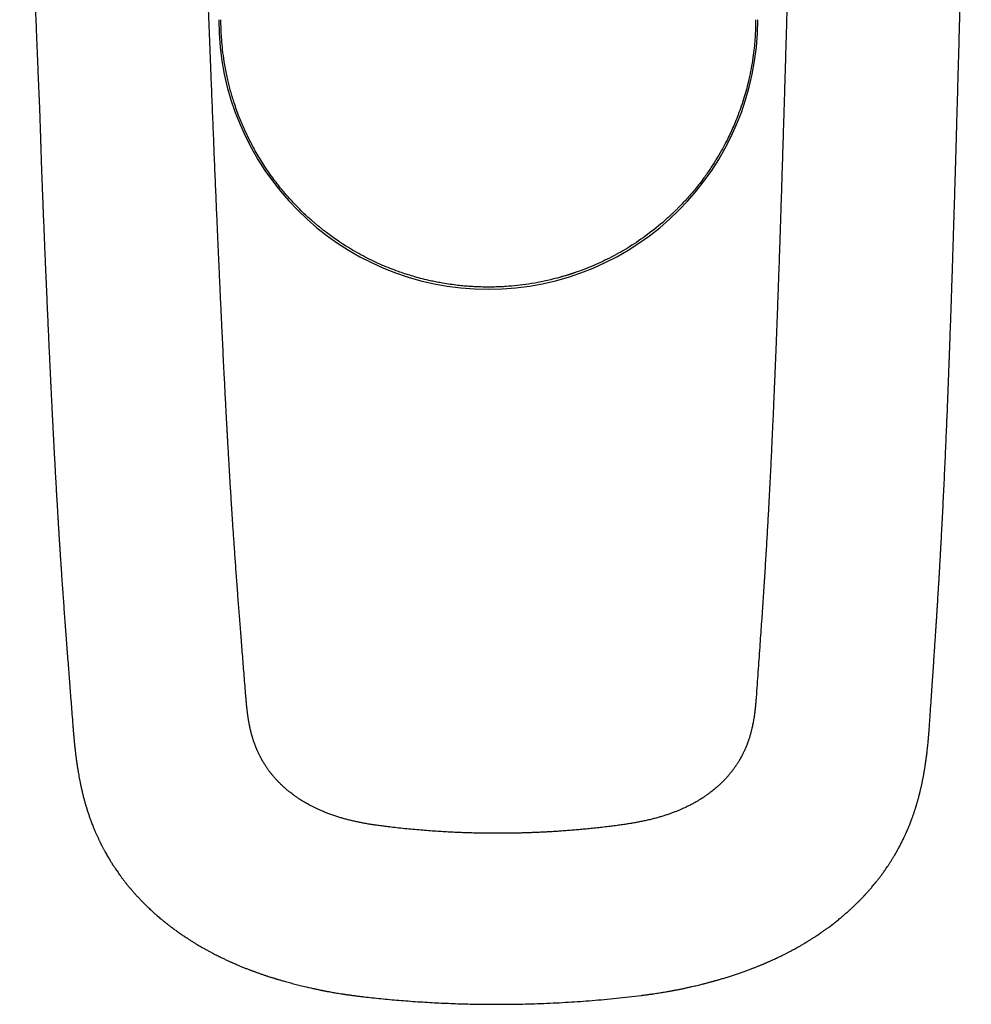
# Model space of a CAD drawing. Header units: millimetres. Extents: x 8 to 893, y 12 to 594.
# Tile 4 of 27: x 434 to 479, y 136 to 183. Entities that reach past the tile are written whole.
import ezdxf

# ---------------------------------------------------------------- set-up
doc = ezdxf.new("R2010")
doc.units = ezdxf.units.MM

msp = doc.modelspace()

# ---------------------------------------------------------------- linework, layer by layer
at = {"color": 7, "linetype": 'Continuous', "lineweight": 30}
for p, q in [((462.191, 144.906), (462.19, 144.906)), ((451.547, 144.853), (451.548, 144.853)), ((450.347, 136.822), (450.347, 136.822)), ((463.471, 136.887), (463.472, 136.887))]:
    msp.add_line(p, q, dxfattribs=at)
msp.add_arc((456.231, 183.043), 12.75, 180, 0, dxfattribs=at)
for points, knots in [([(444.749, 151.17), (444.736, 151.329), (444.71, 151.645), (444.673, 152.113), (444.636, 152.573), (444.6, 153.024), (444.565, 153.466), (444.531, 153.891), (444.499, 154.299), (444.468, 154.692), (444.438, 155.078), (444.409, 155.457), (444.379, 155.844), (444.349, 156.239), (444.32, 156.641), (444.291, 157.035), (444.263, 157.422), (444.236, 157.801), (444.211, 158.172), (444.186, 158.535), (444.162, 158.89), (444.139, 159.236), (444.117, 159.574), (444.096, 159.902), (444.076, 160.222), (444.056, 160.532), (444.038, 160.833), (444.02, 161.124), (444.003, 161.41), (443.986, 161.689), (443.97, 161.963), (443.955, 162.225), (443.94, 162.476), (443.927, 162.716), (443.914, 162.935), (443.903, 163.132), (443.893, 163.312), (443.884, 163.487), (443.874, 163.66), (443.865, 163.833), (443.851, 164.083), (443.834, 164.409), (443.811, 164.837), (443.787, 165.286), (443.763, 165.757), (443.737, 166.276), (443.708, 166.841), (443.678, 167.452), (443.649, 168.055), (443.624, 168.567), (443.604, 168.995), (443.587, 169.345), (443.57, 169.705), (443.553, 170.075), (443.536, 170.455), (443.518, 170.846), (443.499, 171.261), (443.479, 171.701), (443.459, 172.167), (443.438, 172.645), (443.416, 173.136), (443.394, 173.65), (443.371, 174.187), (443.347, 174.748), (443.323, 175.324), (443.298, 175.914), (443.273, 176.517), (443.248, 177.123), (443.224, 177.73), (443.199, 178.337), (443.174, 178.958), (443.148, 179.591), (443.124, 180.199), (443.101, 180.778), (443.079, 181.323), (443.058, 181.862), (443.037, 182.395), (443.016, 182.922), (442.995, 183.472), (442.972, 184.045), (442.949, 184.64), (442.926, 185.225), (442.903, 185.821), (442.88, 186.424), (442.856, 187.036), (442.833, 187.637), (442.81, 188.227), (442.788, 188.803), (442.767, 189.364), (442.746, 189.911), (442.726, 190.447), (442.706, 190.976), (442.687, 191.497), (442.668, 192.011), (442.649, 192.514), (442.631, 193.005), (442.613, 193.485), (442.596, 193.955), (442.561, 194.89), (442.51, 196.296), (442.442, 198.176), (442.373, 200.099), (442.325, 201.471), (442.296, 202.294), (442.288, 202.528), (442.279, 202.771), (442.271, 203.024), (442.261, 203.287), (442.252, 203.559), (442.242, 203.857), (442.23, 204.183), (442.218, 204.537), (442.206, 204.904), (442.193, 205.285), (442.179, 205.679), (442.165, 206.077), (442.152, 206.48), (442.138, 206.888), (442.124, 207.306), (442.109, 207.737), (442.094, 208.181), (442.079, 208.639), (442.063, 209.111), (442.047, 209.594), (442.03, 210.09), (442.014, 210.598), (441.996, 211.117), (441.979, 211.649), (441.961, 212.201), (441.942, 212.775), (441.923, 213.37), (441.903, 213.979), (441.883, 214.601), (441.863, 215.236), (441.842, 215.884), (441.821, 216.545), (441.8, 217.219), (441.778, 217.906), (441.756, 218.607), (441.734, 219.321), (441.712, 220.033), (441.691, 220.745), (441.669, 221.454), (441.647, 222.174), (441.625, 222.907), (441.61, 223.399), (441.603, 223.647)], [0, 0, 0, 0, 0.007319, 0.014505, 0.021557, 0.028477, 0.035263, 0.041914, 0.048059, 0.054083, 0.059987, 0.065768, 0.071429, 0.077603, 0.083628, 0.089503, 0.095229, 0.100808, 0.106239, 0.111523, 0.116659, 0.121647, 0.126487, 0.131179, 0.135724, 0.140121, 0.14437, 0.148473, 0.152427, 0.156413, 0.160236, 0.163898, 0.167398, 0.170737, 0.173913, 0.176496, 0.17896, 0.181367, 0.183765, 0.186155, 0.188537, 0.194118, 0.199654, 0.206183, 0.212647, 0.219045, 0.227511, 0.235859, 0.244089, 0.252201, 0.256831, 0.261594, 0.266496, 0.271537, 0.276719, 0.28204, 0.287501, 0.29367, 0.300007, 0.306514, 0.31319, 0.320036, 0.327481, 0.335117, 0.342944, 0.350962, 0.35917, 0.36757, 0.375665, 0.38393, 0.392365, 0.400969, 0.409744, 0.417184, 0.424611, 0.431949, 0.439197, 0.446355, 0.453423, 0.461638, 0.469727, 0.47769, 0.485528, 0.494001, 0.502324, 0.510495, 0.518514, 0.526383, 0.533965, 0.5414, 0.54869, 0.555834, 0.562973, 0.56996, 0.576795, 0.583478, 0.59001, 0.596389, 0.602616, 0.628174, 0.65373, 0.679287, 0.706608, 0.709682, 0.712857, 0.716164, 0.719602, 0.723171, 0.726871, 0.730703, 0.73534, 0.740155, 0.745149, 0.750321, 0.755672, 0.761202, 0.76658, 0.772116, 0.777811, 0.783665, 0.789678, 0.795927, 0.802339, 0.808914, 0.815652, 0.822553, 0.829616, 0.836842, 0.844231, 0.852147, 0.860241, 0.868514, 0.876965, 0.885596, 0.894405, 0.903392, 0.912559, 0.921904, 0.931428, 0.94113, 0.951011, 0.960491, 0.97013, 0.979928, 0.989885, 1, 1, 1, 1]), ([(471.354, 223.795), (471.348, 223.487), (471.336, 222.874), (471.317, 221.96), (471.299, 221.057), (471.28, 220.165), (471.262, 219.283), (471.244, 218.412), (471.225, 217.524), (471.205, 216.62), (471.185, 215.699), (471.165, 214.792), (471.145, 213.898), (471.125, 213.017), (471.106, 212.149), (471.086, 211.294), (471.067, 210.452), (471.048, 209.623), (471.029, 208.812), (471.01, 208.019), (470.991, 207.243), (470.973, 206.48), (470.955, 205.725), (470.937, 204.979), (470.918, 204.24), (470.901, 203.515), (470.883, 202.803), (470.866, 202.108), (470.848, 201.431), (470.832, 200.769), (470.815, 200.121), (470.799, 199.481), (470.783, 198.85), (470.766, 198.227), (470.751, 197.617), (470.735, 197.021), (470.72, 196.438), (470.705, 195.868), (470.69, 195.311), (470.675, 194.768), (470.661, 194.239), (470.647, 193.723), (470.634, 193.219), (470.621, 192.763), (470.61, 192.351), (470.6, 191.983), (470.59, 191.623), (470.58, 191.271), (470.565, 190.702), (470.543, 189.916), (470.515, 188.914), (470.486, 187.897), (470.457, 186.866), (470.427, 185.822), (470.397, 184.789), (470.367, 183.765), (470.339, 182.816), (470.313, 181.938), (470.289, 181.132), (470.266, 180.333), (470.242, 179.541), (470.22, 178.814), (470.2, 178.152), (470.181, 177.556), (470.163, 176.972), (470.145, 176.397), (470.128, 175.834), (470.11, 175.281), (470.093, 174.739), (470.076, 174.207), (470.059, 173.687), (470.044, 173.233), (470.031, 172.846), (470.021, 172.518), (470.009, 172.186), (469.998, 171.844), (469.986, 171.493), (469.973, 171.134), (469.96, 170.769), (469.947, 170.398), (469.933, 170.017), (469.919, 169.627), (469.904, 169.229), (469.889, 168.824), (469.873, 168.413), (469.857, 167.992), (469.842, 167.611), (469.829, 167.272), (469.817, 166.977), (469.804, 166.676), (469.792, 166.369), (469.779, 166.051), (469.765, 165.727), (469.751, 165.398), (469.737, 165.064), (469.722, 164.718), (469.706, 164.361), (469.69, 164.005), (469.674, 163.651), (469.658, 163.299), (469.642, 162.938), (469.624, 162.568), (469.606, 162.192), (469.587, 161.811), (469.568, 161.424), (469.548, 161.029), (469.527, 160.624), (469.505, 160.208), (469.482, 159.783), (469.458, 159.351), (469.433, 158.912), (469.408, 158.467), (469.381, 158.015), (469.353, 157.558), (469.324, 157.095), (469.295, 156.626), (469.264, 156.152), (469.232, 155.672), (469.199, 155.187), (469.166, 154.694), (469.13, 154.177), (469.092, 153.634), (469.053, 153.064), (469.012, 152.482), (468.97, 151.89), (468.942, 151.492), (468.928, 151.291)], [0, 0, 0, 0, 0.012569, 0.024992, 0.037267, 0.049396, 0.061378, 0.073213, 0.084901, 0.097589, 0.110098, 0.12243, 0.134584, 0.14656, 0.158359, 0.169979, 0.181422, 0.192688, 0.203775, 0.214492, 0.225037, 0.23541, 0.245612, 0.255824, 0.265858, 0.275715, 0.285393, 0.294894, 0.304052, 0.313039, 0.321854, 0.330497, 0.33914, 0.347603, 0.355888, 0.363994, 0.371922, 0.379671, 0.387241, 0.394617, 0.401815, 0.408835, 0.415678, 0.422343, 0.427456, 0.432458, 0.437351, 0.442134, 0.446811, 0.460563, 0.474191, 0.487697, 0.50203, 0.516223, 0.530275, 0.544187, 0.557959, 0.569009, 0.579966, 0.590831, 0.601602, 0.612269, 0.620507, 0.628601, 0.636551, 0.644356, 0.652017, 0.659534, 0.666907, 0.674135, 0.68122, 0.68816, 0.692627, 0.697041, 0.701545, 0.706189, 0.710975, 0.715901, 0.720823, 0.725877, 0.731064, 0.736384, 0.741837, 0.747321, 0.752934, 0.758674, 0.764542, 0.768526, 0.772566, 0.776663, 0.780839, 0.785184, 0.78971, 0.794141, 0.798733, 0.803484, 0.808395, 0.813465, 0.818203, 0.823072, 0.828072, 0.833203, 0.838466, 0.843762, 0.849184, 0.854732, 0.860407, 0.866329, 0.872383, 0.87857, 0.88489, 0.891342, 0.897927, 0.904644, 0.911494, 0.918478, 0.925597, 0.932852, 0.940244, 0.947773, 0.955439, 0.964028, 0.972782, 0.981695, 0.990768, 1, 1, 1, 1]), ([(477.131, 150.034), (477.139, 150.15), (477.155, 150.379), (477.178, 150.718), (477.201, 151.048), (477.222, 151.368), (477.243, 151.678), (477.264, 151.979), (477.284, 152.28), (477.304, 152.579), (477.324, 152.878), (477.343, 153.166), (477.362, 153.444), (477.38, 153.711), (477.397, 153.969), (477.413, 154.217), (477.429, 154.454), (477.443, 154.681), (477.457, 154.896), (477.47, 155.1), (477.482, 155.291), (477.494, 155.473), (477.504, 155.645), (477.514, 155.808), (477.524, 155.961), (477.532, 156.102), (477.54, 156.231), (477.547, 156.349), (477.554, 156.454), (477.559, 156.547), (477.564, 156.628), (477.568, 156.696), (477.571, 156.749), (477.574, 156.789), (477.575, 156.817), (477.576, 156.84), (477.578, 156.862), (477.579, 156.889), (477.581, 156.924), (477.584, 156.966), (477.587, 157.016), (477.591, 157.089), (477.597, 157.186), (477.603, 157.306), (477.611, 157.433), (477.619, 157.576), (477.628, 157.737), (477.638, 157.916), (477.648, 158.105), (477.659, 158.303), (477.67, 158.508), (477.688, 158.832), (477.711, 159.276), (477.74, 159.842), (477.768, 160.414), (477.796, 160.994), (477.824, 161.582), (477.851, 162.176), (477.877, 162.769), (477.902, 163.36), (477.927, 163.946), (477.951, 164.529), (477.969, 164.986), (477.983, 165.32), (477.991, 165.53), (477.999, 165.739), (478.007, 165.948), (478.015, 166.154), (478.023, 166.366), (478.031, 166.58), (478.039, 166.795), (478.047, 166.999), (478.054, 167.192), (478.061, 167.376), (478.067, 167.549), (478.073, 167.71), (478.078, 167.862), (478.083, 168.005), (478.088, 168.142), (478.094, 168.316), (478.102, 168.53), (478.111, 168.786), (478.12, 169.044), (478.129, 169.308), (478.138, 169.575), (478.146, 169.8), (478.152, 169.983), (478.157, 170.121), (478.161, 170.26), (478.166, 170.402), (478.171, 170.548), (478.177, 170.713), (478.183, 170.899), (478.189, 171.106), (478.197, 171.327), (478.204, 171.562), (478.212, 171.813), (478.221, 172.078), (478.23, 172.357), (478.239, 172.649), (478.248, 172.955), (478.258, 173.275), (478.269, 173.608), (478.279, 173.954), (478.29, 174.313), (478.301, 174.685), (478.313, 175.071), (478.325, 175.468), (478.337, 175.876), (478.349, 176.294), (478.362, 176.724), (478.374, 177.171), (478.388, 177.634), (478.401, 178.113), (478.415, 178.605), (478.43, 179.11), (478.444, 179.629), (478.459, 180.161), (478.474, 180.694), (478.489, 181.226), (478.503, 181.757), (478.518, 182.301), (478.533, 182.855), (478.549, 183.422), (478.564, 183.989), (478.579, 184.556), (478.595, 185.123), (478.61, 185.7), (478.626, 186.288), (478.642, 186.886), (478.658, 187.495), (478.674, 188.114), (478.69, 188.743), (478.707, 189.383), (478.724, 190.029), (478.74, 190.682), (478.757, 191.341), (478.774, 192.009), (478.791, 192.692), (478.809, 193.39), (478.826, 194.102), (478.844, 194.824), (478.862, 195.557), (478.88, 196.296), (478.898, 197.04), (478.916, 197.79), (478.934, 198.55), (478.954, 199.37), (478.975, 200.252), (478.997, 201.196), (479.019, 202.155), (479.041, 203.127), (479.063, 204.114), (479.078, 204.777), (479.085, 205.111)], [0, 0, 0, 0, 0.006975, 0.01376, 0.020356, 0.026763, 0.032981, 0.039012, 0.044852, 0.051055, 0.057042, 0.062823, 0.068399, 0.073766, 0.078923, 0.083869, 0.088598, 0.09311, 0.097401, 0.1014, 0.105185, 0.108751, 0.112098, 0.115324, 0.118315, 0.121068, 0.123584, 0.125862, 0.127901, 0.1297, 0.131259, 0.132578, 0.133657, 0.134349, 0.134886, 0.13527, 0.135644, 0.136169, 0.136832, 0.137639, 0.138592, 0.139691, 0.141856, 0.14415, 0.146574, 0.149127, 0.152337, 0.15573, 0.159307, 0.163068, 0.166958, 0.170858, 0.18134, 0.191867, 0.202431, 0.213024, 0.223857, 0.23471, 0.245491, 0.256174, 0.266762, 0.277258, 0.287663, 0.291448, 0.295221, 0.298982, 0.302731, 0.306456, 0.310056, 0.31411, 0.31796, 0.321606, 0.325049, 0.328353, 0.331446, 0.334328, 0.33701, 0.339567, 0.342011, 0.344344, 0.348899, 0.353441, 0.35806, 0.362754, 0.367523, 0.372369, 0.374812, 0.377274, 0.379755, 0.382254, 0.384846, 0.387605, 0.391071, 0.39477, 0.3987, 0.402863, 0.407349, 0.412075, 0.417043, 0.422251, 0.427699, 0.433388, 0.439318, 0.445474, 0.451868, 0.4585, 0.46537, 0.472477, 0.479687, 0.487126, 0.494792, 0.502685, 0.510973, 0.519496, 0.528255, 0.53725, 0.546482, 0.555951, 0.565657, 0.574909, 0.584366, 0.59403, 0.603903, 0.613986, 0.624279, 0.634177, 0.644263, 0.654536, 0.664997, 0.675645, 0.686478, 0.697493, 0.708692, 0.720076, 0.731645, 0.743187, 0.754909, 0.766811, 0.778891, 0.791375, 0.804045, 0.816899, 0.829938, 0.843162, 0.85633, 0.869677, 0.883203, 0.896909, 0.913457, 0.93026, 0.947315, 0.964624, 0.982186, 1, 1, 1, 1]), ([(434.057, 204.887), (434.064, 204.682), (434.077, 204.278), (434.097, 203.677), (434.116, 203.089), (434.135, 202.513), (434.153, 201.954), (434.172, 201.41), (434.189, 200.882), (434.206, 200.367), (434.223, 199.86), (434.24, 199.363), (434.257, 198.874), (434.273, 198.399), (434.288, 197.936), (434.304, 197.486), (434.319, 197.049), (434.333, 196.625), (434.347, 196.213), (434.361, 195.814), (434.374, 195.428), (434.387, 195.055), (434.4, 194.695), (434.412, 194.347), (434.423, 194.021), (434.434, 193.715), (434.444, 193.43), (434.453, 193.156), (434.463, 192.892), (434.472, 192.639), (434.486, 192.227), (434.507, 191.648), (434.533, 190.896), (434.56, 190.133), (434.588, 189.359), (434.616, 188.574), (434.645, 187.779), (434.675, 186.972), (434.7, 186.276), (434.721, 185.694), (434.738, 185.232), (434.755, 184.775), (434.772, 184.325), (434.789, 183.882), (434.805, 183.446), (434.821, 183.019), (434.839, 182.563), (434.858, 182.082), (434.878, 181.575), (434.898, 181.081), (434.918, 180.598), (434.936, 180.183), (434.951, 179.835), (434.964, 179.551), (434.976, 179.269), (434.987, 178.99), (434.998, 178.715), (435.008, 178.442), (435.018, 178.172), (435.026, 177.924), (435.033, 177.698), (435.04, 177.492), (435.046, 177.288), (435.052, 177.086), (435.058, 176.884), (435.064, 176.677), (435.071, 176.461), (435.079, 176.233), (435.087, 175.993), (435.097, 175.74), (435.107, 175.477), (435.117, 175.204), (435.128, 174.923), (435.139, 174.633), (435.151, 174.335), (435.163, 174.028), (435.177, 173.689), (435.192, 173.318), (435.209, 172.914), (435.226, 172.497), (435.243, 172.074), (435.261, 171.654), (435.279, 171.216), (435.299, 170.762), (435.319, 170.293), (435.339, 169.838), (435.358, 169.396), (435.377, 168.97), (435.395, 168.559), (435.413, 168.164), (435.431, 167.781), (435.446, 167.444), (435.46, 167.15), (435.472, 166.896), (435.483, 166.649), (435.495, 166.409), (435.506, 166.176), (435.517, 165.949), (435.528, 165.715), (435.54, 165.467), (435.553, 165.199), (435.567, 164.917), (435.582, 164.622), (435.596, 164.332), (435.611, 164.047), (435.625, 163.77), (435.64, 163.484), (435.655, 163.189), (435.671, 162.884), (435.688, 162.576), (435.704, 162.265), (435.721, 161.952), (435.739, 161.631), (435.757, 161.302), (435.773, 161.022), (435.786, 160.794), (435.796, 160.624), (435.805, 160.46), (435.815, 160.305), (435.823, 160.158), (435.831, 160.021), (435.839, 159.893), (435.846, 159.772), (435.853, 159.653), (435.86, 159.537), (435.867, 159.425), (435.873, 159.323), (435.879, 159.233), (435.884, 159.155), (435.887, 159.091), (435.89, 159.042), (435.893, 159.004), (435.895, 158.969), (435.897, 158.93), (435.9, 158.884), (435.904, 158.83), (435.907, 158.768), (435.914, 158.671), (435.922, 158.537), (435.933, 158.366), (435.944, 158.185), (435.957, 157.994), (435.97, 157.794), (435.983, 157.584), (435.998, 157.365), (436.013, 157.143), (436.028, 156.918), (436.047, 156.629), (436.072, 156.275), (436.101, 155.857), (436.131, 155.441), (436.161, 155.026), (436.191, 154.614), (436.222, 154.2), (436.254, 153.783), (436.286, 153.359), (436.319, 152.926), (436.352, 152.496), (436.385, 152.068), (436.418, 151.642), (436.452, 151.205), (436.487, 150.757), (436.522, 150.299), (436.546, 149.99), (436.559, 149.834)], [0, 0, 0, 0, 0.01091, 0.021595, 0.032053, 0.042286, 0.052292, 0.0619, 0.071289, 0.08046, 0.089413, 0.098324, 0.107008, 0.115464, 0.123693, 0.131695, 0.13947, 0.147017, 0.154337, 0.161429, 0.168295, 0.174933, 0.181345, 0.187529, 0.193487, 0.198748, 0.203819, 0.208698, 0.213387, 0.217885, 0.22221, 0.235391, 0.248766, 0.262334, 0.276097, 0.290055, 0.304208, 0.318559, 0.333109, 0.341341, 0.3496, 0.357743, 0.365753, 0.37363, 0.381376, 0.38899, 0.396474, 0.405697, 0.414715, 0.423532, 0.432151, 0.440573, 0.445737, 0.450827, 0.45585, 0.46081, 0.465712, 0.470561, 0.475361, 0.480117, 0.483827, 0.487514, 0.491182, 0.494834, 0.498474, 0.502217, 0.506116, 0.510174, 0.514539, 0.519075, 0.523785, 0.528669, 0.533729, 0.538869, 0.54418, 0.549663, 0.555319, 0.562277, 0.569482, 0.576933, 0.584552, 0.59204, 0.599367, 0.607947, 0.616293, 0.624407, 0.632287, 0.639933, 0.647214, 0.654269, 0.661096, 0.667697, 0.672355, 0.676893, 0.68131, 0.685606, 0.689782, 0.693837, 0.697813, 0.702377, 0.707187, 0.712245, 0.717549, 0.7231, 0.727916, 0.732904, 0.738066, 0.743402, 0.748912, 0.754598, 0.76012, 0.7658, 0.771638, 0.777634, 0.783789, 0.786977, 0.79013, 0.793136, 0.795993, 0.798701, 0.801215, 0.803585, 0.80581, 0.807891, 0.810179, 0.812261, 0.814138, 0.815809, 0.817275, 0.818534, 0.819343, 0.820037, 0.820636, 0.82134, 0.822197, 0.823206, 0.824368, 0.82568, 0.828669, 0.831881, 0.835317, 0.838881, 0.842657, 0.846646, 0.850836, 0.855092, 0.859382, 0.863706, 0.871716, 0.879829, 0.888032, 0.896104, 0.90425, 0.912463, 0.920757, 0.929236, 0.937919, 0.946799, 0.95513, 0.963678, 0.97244, 0.981413, 0.9906, 1, 1, 1, 1]), ([(468.881, 183.043), (468.88, 182.967), (468.879, 182.786), (468.869, 182.472), (468.848, 182.102), (468.81, 181.684), (468.753, 181.228), (468.672, 180.734), (468.571, 180.249), (468.461, 179.8), (468.34, 179.375), (468.206, 178.96), (468.062, 178.558), (467.917, 178.195), (467.773, 177.863), (467.622, 177.538), (467.452, 177.198), (467.251, 176.826), (467.015, 176.424), (466.74, 175.996), (466.413, 175.528), (466.049, 175.059), (465.674, 174.62), (465.39, 174.315), (465.194, 174.116), (465.078, 174.001), (464.969, 173.896), (464.867, 173.8), (464.773, 173.713), (464.451, 173.42), (463.883, 172.952), (463.042, 172.367), (462.191, 171.871), (461.341, 171.459), (460.392, 171.081), (459.327, 170.758), (458.183, 170.527), (457.385, 170.44), (456.95, 170.413), (456.83, 170.407), (456.71, 170.402), (456.591, 170.398), (456.471, 170.395), (456.351, 170.393), (456.248, 170.393), (456.117, 170.393), (455.915, 170.396), (455.656, 170.405), (455.372, 170.421), (455.092, 170.443), (454.774, 170.476), (454.428, 170.52), (454.1, 170.572), (453.806, 170.627), (453.55, 170.679), (453.26, 170.745), (452.94, 170.827), (452.598, 170.924), (452.279, 171.025), (451.81, 171.186), (451.181, 171.434), (450.389, 171.811), (449.504, 172.311), (448.86, 172.752), (448.438, 173.078), (448.305, 173.184), (448.171, 173.292), (448.039, 173.403), (447.907, 173.516), (447.734, 173.67), (447.501, 173.885), (447.192, 174.189), (446.834, 174.567), (446.437, 175.028), (446.004, 175.584), (445.586, 176.195), (445.218, 176.808), (444.927, 177.354), (444.675, 177.887), (444.432, 178.463), (444.252, 178.966), (444.128, 179.358), (444.055, 179.607), (443.985, 179.867), (443.918, 180.138), (443.829, 180.536), (443.737, 181.031), (443.66, 181.595), (443.615, 182.076), (443.592, 182.473), (443.582, 182.786), (443.581, 182.967), (443.581, 183.043)], [0, 0, 0, 0, 0.005751, 0.013632, 0.023642, 0.033695, 0.045252, 0.058311, 0.071434, 0.082611, 0.09315, 0.104752, 0.115467, 0.125298, 0.134244, 0.14273, 0.152299, 0.162954, 0.174696, 0.187528, 0.201451, 0.217953, 0.232513, 0.245131, 0.249557, 0.253684, 0.25751, 0.261037, 0.264264, 0.267191, 0.294029, 0.319825, 0.344585, 0.368315, 0.391022, 0.42153, 0.452037, 0.478888, 0.481903, 0.484917, 0.487932, 0.490948, 0.493963, 0.496978, 0.499993, 0.501684, 0.506859, 0.5152, 0.521255, 0.528302, 0.536343, 0.545376, 0.554576, 0.56137, 0.567938, 0.574281, 0.583792, 0.592748, 0.601147, 0.60899, 0.630096, 0.652119, 0.675063, 0.706762, 0.711035, 0.715336, 0.719665, 0.724022, 0.728407, 0.73282, 0.741534, 0.752465, 0.765613, 0.780978, 0.79856, 0.819006, 0.837019, 0.852601, 0.865761, 0.881456, 0.899704, 0.905968, 0.912485, 0.919255, 0.926278, 0.933554, 0.94997, 0.964249, 0.976392, 0.986398, 0.994267, 1, 1, 1, 1]), ([(460.353, 171.09), (460.297, 171.069), (459.984, 170.951), (459.66, 170.865), (459.394, 170.795)], [0, 0, 0, 0, 0.178644, 1, 1, 1, 1]), ([(451.547, 144.854), (451.463, 144.864), (451.299, 144.884), (451.058, 144.916), (450.827, 144.949), (450.606, 144.984), (450.394, 145.021), (450.192, 145.059), (449.992, 145.101), (449.794, 145.145), (449.6, 145.193), (449.415, 145.242), (449.24, 145.293), (449.059, 145.348), (448.875, 145.41), (448.689, 145.477), (448.516, 145.544), (448.356, 145.61), (448.209, 145.675), (448.072, 145.738), (447.947, 145.8), (447.831, 145.859), (447.726, 145.915), (447.63, 145.969), (447.544, 146.019), (447.482, 146.056), (447.439, 146.082), (447.415, 146.097), (447.39, 146.113), (447.363, 146.129), (447.331, 146.15), (447.291, 146.176), (447.244, 146.207), (447.191, 146.242), (447.135, 146.281), (447.078, 146.322), (447.009, 146.371), (446.932, 146.428), (446.851, 146.492), (446.78, 146.549), (446.717, 146.601), (446.658, 146.651), (446.599, 146.703), (446.538, 146.757), (446.478, 146.813), (446.419, 146.869), (446.369, 146.919), (446.325, 146.963), (446.288, 147.002), (446.247, 147.044), (446.202, 147.093), (446.151, 147.149), (446.105, 147.202), (446.065, 147.248), (446.036, 147.283), (446.01, 147.315), (445.989, 147.34), (445.973, 147.36), (445.959, 147.378), (445.945, 147.395), (445.93, 147.415), (445.909, 147.442), (445.883, 147.476), (445.853, 147.516), (445.821, 147.56), (445.789, 147.604), (445.759, 147.648), (445.73, 147.69), (445.7, 147.736), (445.667, 147.786), (445.634, 147.839), (445.604, 147.887), (445.582, 147.925), (445.566, 147.952), (445.555, 147.97), (445.545, 147.988), (445.533, 148.008), (445.519, 148.034), (445.501, 148.066), (445.48, 148.104), (445.459, 148.144), (445.433, 148.193), (445.405, 148.248), (445.376, 148.308), (445.351, 148.36), (445.329, 148.407), (445.31, 148.45), (445.293, 148.489), (445.277, 148.526), (445.262, 148.561), (445.246, 148.6), (445.227, 148.647), (445.204, 148.707), (445.178, 148.776), (445.151, 148.851), (445.127, 148.922), (445.105, 148.99), (445.087, 149.047), (445.072, 149.096), (445.059, 149.139), (445.046, 149.185), (445.032, 149.236), (445.015, 149.298), (444.997, 149.369), (444.978, 149.449), (444.96, 149.53), (444.942, 149.613), (444.925, 149.696), (444.91, 149.778), (444.896, 149.856), (444.884, 149.926), (444.874, 149.987), (444.866, 150.042), (444.859, 150.087), (444.854, 150.122), (444.85, 150.152), (444.846, 150.184), (444.841, 150.224), (444.834, 150.273), (444.827, 150.332), (444.819, 150.401), (444.81, 150.48), (444.801, 150.569), (444.792, 150.661), (444.783, 150.754), (444.775, 150.848), (444.767, 150.948), (444.758, 151.057), (444.752, 151.131), (444.749, 151.17)], [0, 0, 0, 0, 0.022542, 0.04417, 0.064932, 0.084874, 0.104039, 0.122466, 0.140191, 0.158918, 0.176876, 0.194093, 0.210583, 0.22636, 0.245469, 0.263462, 0.280362, 0.296186, 0.311002, 0.324889, 0.337858, 0.349889, 0.361018, 0.37125, 0.38059, 0.389031, 0.391894, 0.394632, 0.397246, 0.399984, 0.403633, 0.408251, 0.41349, 0.419585, 0.42645, 0.433202, 0.439608, 0.450798, 0.460759, 0.469497, 0.477193, 0.484641, 0.491936, 0.500339, 0.508442, 0.5162, 0.52422, 0.529314, 0.534592, 0.54029, 0.546908, 0.554464, 0.562957, 0.567819, 0.572658, 0.576758, 0.580083, 0.582633, 0.584534, 0.586715, 0.58932, 0.592348, 0.596913, 0.602192, 0.607858, 0.61338, 0.618753, 0.623975, 0.629048, 0.635778, 0.642225, 0.648131, 0.653182, 0.655677, 0.657894, 0.659831, 0.662017, 0.665041, 0.668828, 0.673427, 0.678332, 0.68298, 0.690638, 0.697473, 0.703481, 0.708701, 0.713564, 0.718035, 0.722115, 0.725816, 0.730024, 0.735252, 0.741507, 0.750018, 0.758259, 0.766228, 0.773752, 0.780447, 0.785112, 0.789592, 0.794559, 0.800034, 0.806022, 0.814353, 0.822905, 0.831538, 0.840254, 0.849058, 0.857913, 0.866157, 0.873402, 0.879809, 0.885405, 0.890545, 0.893587, 0.896484, 0.899598, 0.903657, 0.908687, 0.9147, 0.921711, 0.929737, 0.938802, 0.948937, 0.957677, 0.967124, 0.977306, 0.988252, 1, 1, 1, 1]), ([(468.928, 151.291), (468.925, 151.246), (468.919, 151.161), (468.91, 151.037), (468.901, 150.924), (468.893, 150.82), (468.885, 150.726), (468.877, 150.636), (468.868, 150.551), (468.86, 150.472), (468.853, 150.405), (468.846, 150.349), (468.84, 150.302), (468.835, 150.259), (468.829, 150.215), (468.823, 150.169), (468.816, 150.119), (468.808, 150.064), (468.798, 150.003), (468.785, 149.925), (468.769, 149.833), (468.75, 149.73), (468.729, 149.627), (468.709, 149.538), (468.691, 149.461), (468.675, 149.398), (468.66, 149.34), (468.646, 149.288), (468.633, 149.241), (468.619, 149.192), (468.603, 149.137), (468.583, 149.073), (468.561, 149.005), (468.539, 148.941), (468.519, 148.882), (468.5, 148.831), (468.482, 148.782), (468.465, 148.738), (468.45, 148.701), (468.437, 148.669), (468.424, 148.638), (468.41, 148.605), (468.395, 148.569), (468.377, 148.529), (468.358, 148.485), (468.336, 148.437), (468.311, 148.384), (468.282, 148.326), (468.255, 148.272), (468.23, 148.225), (468.211, 148.187), (468.193, 148.155), (468.178, 148.128), (468.166, 148.105), (468.154, 148.085), (468.143, 148.065), (468.129, 148.041), (468.114, 148.015), (468.091, 147.977), (468.06, 147.925), (468.019, 147.86), (467.974, 147.791), (467.929, 147.725), (467.885, 147.662), (467.845, 147.606), (467.808, 147.556), (467.78, 147.519), (467.76, 147.493), (467.745, 147.474), (467.728, 147.452), (467.706, 147.424), (467.678, 147.39), (467.64, 147.344), (467.595, 147.291), (467.547, 147.235), (467.502, 147.185), (467.461, 147.14), (467.423, 147.1), (467.388, 147.063), (467.354, 147.028), (467.32, 146.994), (467.273, 146.947), (467.208, 146.885), (467.132, 146.814), (467.058, 146.748), (466.987, 146.687), (466.909, 146.622), (466.822, 146.552), (466.74, 146.488), (466.666, 146.433), (466.605, 146.389), (466.547, 146.348), (466.493, 146.311), (466.445, 146.278), (466.405, 146.252), (466.375, 146.232), (466.352, 146.217), (466.325, 146.2), (466.288, 146.177), (466.241, 146.147), (466.186, 146.114), (466.126, 146.078), (466.058, 146.039), (465.983, 145.996), (465.899, 145.95), (465.805, 145.9), (465.701, 145.847), (465.588, 145.792), (465.468, 145.736), (465.339, 145.679), (465.201, 145.621), (465.051, 145.561), (464.897, 145.503), (464.737, 145.447), (464.572, 145.393), (464.397, 145.339), (464.213, 145.286), (464.018, 145.235), (463.813, 145.185), (463.603, 145.138), (463.389, 145.094), (463.17, 145.054), (462.941, 145.014), (462.702, 144.977), (462.45, 144.941), (462.279, 144.918), (462.191, 144.907)], [0, 0, 0, 0, 0.013517, 0.025969, 0.037411, 0.047888, 0.057437, 0.066091, 0.075329, 0.083349, 0.090177, 0.095833, 0.10033, 0.104791, 0.109182, 0.113887, 0.118939, 0.124645, 0.131066, 0.138192, 0.149011, 0.159953, 0.170761, 0.181441, 0.188494, 0.195264, 0.201459, 0.207084, 0.212145, 0.216838, 0.223002, 0.229975, 0.237611, 0.245528, 0.251152, 0.256899, 0.262514, 0.267397, 0.271527, 0.274907, 0.278102, 0.281928, 0.286081, 0.29056, 0.295411, 0.301004, 0.306959, 0.313624, 0.320995, 0.325669, 0.330217, 0.334029, 0.337098, 0.339786, 0.341894, 0.344313, 0.347063, 0.350143, 0.353553, 0.360897, 0.368804, 0.377173, 0.386004, 0.393266, 0.400618, 0.406918, 0.411984, 0.414676, 0.416848, 0.419469, 0.423016, 0.427489, 0.432802, 0.44092, 0.448297, 0.454931, 0.460993, 0.466322, 0.471367, 0.476224, 0.480895, 0.485378, 0.495991, 0.507322, 0.515947, 0.525025, 0.534693, 0.54547, 0.557411, 0.56461, 0.571973, 0.578811, 0.585064, 0.590726, 0.595324, 0.598716, 0.601005, 0.603249, 0.607812, 0.613091, 0.619088, 0.625805, 0.632965, 0.640948, 0.649878, 0.65976, 0.6706, 0.682402, 0.694418, 0.707303, 0.721068, 0.735724, 0.751285, 0.766229, 0.781946, 0.798449, 0.815753, 0.833875, 0.852837, 0.87268, 0.891685, 0.911512, 0.932206, 0.953816, 0.976396, 1, 1, 1, 1]), ([(463.472, 136.886), (463.533, 136.894), (463.651, 136.909), (463.822, 136.932), (463.982, 136.955), (464.13, 136.976), (464.266, 136.997), (464.391, 137.016), (464.504, 137.034), (464.605, 137.051), (464.695, 137.066), (464.773, 137.08), (464.839, 137.092), (464.893, 137.102), (464.934, 137.109), (464.965, 137.115), (464.989, 137.119), (465.015, 137.124), (465.046, 137.13), (465.086, 137.138), (465.135, 137.147), (465.193, 137.158), (465.289, 137.177), (465.417, 137.204), (465.571, 137.236), (465.719, 137.268), (465.86, 137.3), (465.993, 137.331), (466.116, 137.361), (466.232, 137.389), (466.334, 137.415), (466.422, 137.437), (466.498, 137.457), (466.572, 137.476), (466.644, 137.495), (466.713, 137.514), (466.775, 137.531), (466.825, 137.545), (466.864, 137.555), (466.897, 137.564), (466.931, 137.574), (466.972, 137.585), (467.02, 137.599), (467.075, 137.614), (467.14, 137.633), (467.215, 137.655), (467.301, 137.68), (467.394, 137.708), (467.492, 137.737), (467.591, 137.768), (467.689, 137.799), (467.784, 137.829), (467.911, 137.87), (468.066, 137.922), (468.248, 137.985), (468.421, 138.047), (468.586, 138.108), (468.742, 138.168), (468.865, 138.216), (468.957, 138.253), (469.021, 138.278), (469.082, 138.303), (469.137, 138.326), (469.18, 138.344), (469.211, 138.356), (469.234, 138.366), (469.261, 138.378), (469.295, 138.392), (469.339, 138.411), (469.389, 138.433), (469.446, 138.457), (469.504, 138.483), (469.562, 138.508), (469.617, 138.533), (469.689, 138.566), (469.775, 138.605), (469.871, 138.65), (469.958, 138.691), (470.063, 138.742), (470.185, 138.802), (470.298, 138.859), (470.38, 138.901), (470.437, 138.93), (470.5, 138.963), (470.577, 139.004), (470.666, 139.052), (470.765, 139.106), (470.866, 139.162), (470.955, 139.212), (471.031, 139.256), (471.092, 139.292), (471.148, 139.325), (471.196, 139.354), (471.235, 139.377), (471.265, 139.395), (471.292, 139.411), (471.323, 139.43), (471.36, 139.453), (471.405, 139.48), (471.46, 139.515), (471.523, 139.555), (471.592, 139.598), (471.657, 139.641), (471.732, 139.689), (471.813, 139.743), (471.898, 139.801), (471.976, 139.854), (472.046, 139.902), (472.111, 139.948), (472.173, 139.992), (472.238, 140.039), (472.31, 140.091), (472.391, 140.151), (472.481, 140.219), (472.575, 140.291), (472.668, 140.364), (472.756, 140.434), (472.839, 140.501), (472.907, 140.557), (472.961, 140.602), (473.002, 140.636), (473.044, 140.672), (473.085, 140.707), (473.122, 140.74), (473.153, 140.767), (473.176, 140.787), (473.194, 140.802), (473.21, 140.816), (473.23, 140.834), (473.256, 140.858), (473.29, 140.887), (473.331, 140.925), (473.38, 140.97), (473.437, 141.022), (473.498, 141.079), (473.561, 141.139), (473.626, 141.201), (473.685, 141.259), (473.738, 141.312), (473.785, 141.358), (473.832, 141.406), (473.88, 141.455), (473.925, 141.502), (473.964, 141.543), (473.996, 141.577), (474.02, 141.603), (474.038, 141.622), (474.055, 141.64), (474.074, 141.661), (474.098, 141.687), (474.128, 141.719), (474.163, 141.758), (474.204, 141.804), (474.249, 141.855), (474.294, 141.906), (474.339, 141.957), (474.39, 142.017), (474.448, 142.086), (474.511, 142.163), (474.571, 142.236), (474.626, 142.305), (474.675, 142.368), (474.72, 142.426), (474.762, 142.481), (474.804, 142.537), (474.85, 142.598), (474.899, 142.665), (474.952, 142.739), (475.012, 142.823), (475.077, 142.918), (475.147, 143.021), (475.217, 143.128), (475.276, 143.22), (475.324, 143.296), (475.36, 143.355), (475.394, 143.41), (475.424, 143.459), (475.448, 143.501), (475.468, 143.534), (475.482, 143.558), (475.494, 143.579), (475.507, 143.602), (475.523, 143.629), (475.541, 143.662), (475.562, 143.698), (475.585, 143.739), (475.631, 143.822), (475.696, 143.943), (475.765, 144.076), (475.817, 144.18), (475.856, 144.259), (475.892, 144.333), (475.924, 144.402), (475.952, 144.462), (475.975, 144.514), (475.994, 144.555), (476.007, 144.584), (476.017, 144.606), (476.026, 144.626), (476.037, 144.653), (476.053, 144.688), (476.071, 144.732), (476.097, 144.791), (476.126, 144.862), (476.158, 144.939), (476.183, 145.003), (476.203, 145.055), (476.219, 145.096), (476.234, 145.133), (476.247, 145.168), (476.26, 145.204), (476.275, 145.245), (476.294, 145.297), (476.315, 145.354), (476.339, 145.421), (476.363, 145.492), (476.387, 145.564), (476.409, 145.629), (476.428, 145.687), (476.442, 145.731), (476.452, 145.764), (476.459, 145.786), (476.466, 145.809), (476.475, 145.837), (476.485, 145.872), (476.499, 145.916), (476.513, 145.964), (476.527, 146.013), (476.544, 146.071), (476.562, 146.136), (476.581, 146.206), (476.598, 146.269), (476.612, 146.322), (476.624, 146.368), (476.634, 146.408), (476.643, 146.444), (476.652, 146.479), (476.662, 146.518), (476.673, 146.565), (476.687, 146.622), (476.702, 146.687), (476.717, 146.753), (476.732, 146.819), (476.746, 146.885), (476.76, 146.952), (476.774, 147.021), (476.789, 147.093), (476.803, 147.167), (476.818, 147.243), (476.83, 147.307), (476.839, 147.357), (476.844, 147.389), (476.848, 147.412), (476.851, 147.429), (476.854, 147.447), (476.859, 147.472), (476.865, 147.508), (476.873, 147.553), (476.881, 147.606), (476.891, 147.669), (476.902, 147.738), (476.914, 147.812), (476.925, 147.892), (476.938, 147.978), (476.95, 148.068), (476.962, 148.158), (476.973, 148.246), (476.984, 148.332), (476.996, 148.435), (477.01, 148.552), (477.024, 148.684), (477.034, 148.789), (477.042, 148.869), (477.047, 148.925), (477.052, 148.979), (477.057, 149.029), (477.06, 149.068), (477.062, 149.098), (477.064, 149.118), (477.066, 149.134), (477.067, 149.15), (477.069, 149.171), (477.071, 149.201), (477.074, 149.241), (477.079, 149.293), (477.084, 149.36), (477.09, 149.441), (477.097, 149.535), (477.104, 149.642), (477.113, 149.761), (477.122, 149.894), (477.128, 149.986), (477.131, 150.034)], [0, 0, 0, 0, 0.008434, 0.016331, 0.023693, 0.030519, 0.036811, 0.042569, 0.047791, 0.052477, 0.056627, 0.060239, 0.063314, 0.065849, 0.067714, 0.069118, 0.070071, 0.071126, 0.072598, 0.074449, 0.076703, 0.07936, 0.082419, 0.090016, 0.097176, 0.103898, 0.110612, 0.11682, 0.122525, 0.127922, 0.133159, 0.136802, 0.140363, 0.143842, 0.14724, 0.150556, 0.153562, 0.156074, 0.157701, 0.159081, 0.160689, 0.16263, 0.164904, 0.167511, 0.170453, 0.174122, 0.178205, 0.182704, 0.187509, 0.192261, 0.196931, 0.20152, 0.206026, 0.215201, 0.224014, 0.232465, 0.24055, 0.248225, 0.255473, 0.258741, 0.261915, 0.264993, 0.267822, 0.270174, 0.271384, 0.27242, 0.273687, 0.275403, 0.277568, 0.280183, 0.28306, 0.286086, 0.288992, 0.291775, 0.294438, 0.299942, 0.304839, 0.309156, 0.313229, 0.320952, 0.328097, 0.330767, 0.333707, 0.337013, 0.340684, 0.345817, 0.35109, 0.356447, 0.361886, 0.365349, 0.368762, 0.371789, 0.37439, 0.376566, 0.378055, 0.379371, 0.381024, 0.383072, 0.385512, 0.388347, 0.392176, 0.396037, 0.399709, 0.403192, 0.408532, 0.413353, 0.417708, 0.421728, 0.425418, 0.428899, 0.432508, 0.436724, 0.441464, 0.446752, 0.45255, 0.458319, 0.463515, 0.46853, 0.473505, 0.475963, 0.4785, 0.481116, 0.483809, 0.486245, 0.488189, 0.48964, 0.490607, 0.491535, 0.492665, 0.494448, 0.496577, 0.499051, 0.502388, 0.506165, 0.510147, 0.514288, 0.518588, 0.523047, 0.526138, 0.529302, 0.532538, 0.535845, 0.53908, 0.541828, 0.544062, 0.545753, 0.54695, 0.547935, 0.549243, 0.550975, 0.553076, 0.555547, 0.558604, 0.561976, 0.5653, 0.56855, 0.571725, 0.57672, 0.581518, 0.586118, 0.590429, 0.594323, 0.597802, 0.600922, 0.60441, 0.60805, 0.612035, 0.616436, 0.621254, 0.627157, 0.633234, 0.639446, 0.645794, 0.649174, 0.652592, 0.655842, 0.65865, 0.661015, 0.662937, 0.664208, 0.665182, 0.666397, 0.668119, 0.669827, 0.671849, 0.674183, 0.676786, 0.685834, 0.694247, 0.698744, 0.703035, 0.70712, 0.710907, 0.714183, 0.716939, 0.719175, 0.72089, 0.721662, 0.722657, 0.724099, 0.725986, 0.728318, 0.731094, 0.735543, 0.739622, 0.743332, 0.745685, 0.747857, 0.749841, 0.751636, 0.753332, 0.755474, 0.758193, 0.761402, 0.76453, 0.768679, 0.772452, 0.77585, 0.778854, 0.781444, 0.782713, 0.783852, 0.7849, 0.786292, 0.788149, 0.790425, 0.793054, 0.795607, 0.79803, 0.802035, 0.805627, 0.808806, 0.811652, 0.813865, 0.815894, 0.817738, 0.819425, 0.821336, 0.823598, 0.826714, 0.83011, 0.833489, 0.836847, 0.840251, 0.843652, 0.847166, 0.850816, 0.854602, 0.858522, 0.862425, 0.864463, 0.866092, 0.867313, 0.868126, 0.868636, 0.870005, 0.871974, 0.874239, 0.876981, 0.880201, 0.883897, 0.8876, 0.891682, 0.896142, 0.900858, 0.905481, 0.909988, 0.914382, 0.918662, 0.925666, 0.932346, 0.938704, 0.94159, 0.944404, 0.947147, 0.949738, 0.951889, 0.953136, 0.954147, 0.954924, 0.95555, 0.956566, 0.958071, 0.960063, 0.962544, 0.965978, 0.97005, 0.974762, 0.980113, 0.986103, 0.992733, 1, 1, 1, 1]), ([(436.559, 149.834), (436.562, 149.796), (436.567, 149.725), (436.575, 149.622), (436.582, 149.53), (436.589, 149.448), (436.595, 149.377), (436.6, 149.318), (436.604, 149.269), (436.607, 149.229), (436.61, 149.194), (436.613, 149.161), (436.616, 149.121), (436.621, 149.074), (436.625, 149.023), (436.63, 148.975), (436.634, 148.93), (436.638, 148.887), (436.643, 148.837), (436.649, 148.776), (436.656, 148.702), (436.665, 148.619), (436.675, 148.525), (436.685, 148.435), (436.695, 148.35), (436.704, 148.276), (436.713, 148.206), (436.722, 148.141), (436.729, 148.083), (436.736, 148.033), (436.742, 147.99), (436.747, 147.954), (436.751, 147.924), (436.755, 147.901), (436.757, 147.882), (436.76, 147.864), (436.763, 147.841), (436.768, 147.811), (436.774, 147.772), (436.781, 147.726), (436.788, 147.676), (436.797, 147.624), (436.805, 147.572), (436.826, 147.446), (436.861, 147.243), (436.901, 147.037), (436.928, 146.903), (436.941, 146.844), (436.953, 146.789), (436.964, 146.739), (436.973, 146.698), (436.98, 146.665), (436.987, 146.636), (436.994, 146.605), (437.003, 146.568), (437.014, 146.521), (437.027, 146.466), (437.041, 146.407), (437.059, 146.335), (437.08, 146.255), (437.103, 146.167), (437.125, 146.086), (437.146, 146.009), (437.168, 145.934), (437.191, 145.857), (437.215, 145.776), (437.241, 145.691), (437.269, 145.604), (437.297, 145.517), (437.324, 145.435), (437.352, 145.354), (437.38, 145.274), (437.409, 145.193), (437.44, 145.11), (437.474, 145.02), (437.513, 144.92), (437.556, 144.811), (437.603, 144.699), (437.644, 144.602), (437.679, 144.522), (437.707, 144.459), (437.735, 144.396), (437.764, 144.333), (437.792, 144.273), (437.819, 144.218), (437.842, 144.169), (437.862, 144.128), (437.876, 144.1), (437.886, 144.08), (437.895, 144.062), (437.906, 144.04), (437.921, 144.01), (437.941, 143.97), (437.966, 143.922), (437.994, 143.869), (438.022, 143.815), (438.051, 143.762), (438.087, 143.695), (438.132, 143.614), (438.185, 143.521), (438.236, 143.433), (438.285, 143.35), (438.332, 143.273), (438.374, 143.205), (438.409, 143.149), (438.438, 143.104), (438.46, 143.07), (438.479, 143.039), (438.5, 143.008), (438.524, 142.971), (438.553, 142.927), (438.595, 142.865), (438.648, 142.786), (438.715, 142.691), (438.786, 142.592), (438.86, 142.49), (438.936, 142.389), (439.013, 142.288), (439.078, 142.206), (439.129, 142.142), (439.164, 142.099), (439.195, 142.062), (439.221, 142.029), (439.244, 142.002), (439.265, 141.977), (439.287, 141.951), (439.312, 141.921), (439.341, 141.887), (439.376, 141.847), (439.414, 141.803), (439.458, 141.753), (439.504, 141.701), (439.549, 141.651), (439.59, 141.606), (439.626, 141.566), (439.659, 141.532), (439.689, 141.499), (439.721, 141.466), (439.756, 141.429), (439.795, 141.388), (439.837, 141.344), (439.878, 141.303), (439.914, 141.266), (439.941, 141.239), (439.963, 141.217), (439.985, 141.196), (440.011, 141.17), (440.043, 141.139), (440.082, 141.101), (440.127, 141.057), (440.185, 141.002), (440.253, 140.938), (440.326, 140.871), (440.394, 140.81), (440.456, 140.754), (440.513, 140.704), (440.577, 140.648), (440.653, 140.583), (440.723, 140.523), (440.78, 140.476), (440.817, 140.446), (440.85, 140.419), (440.88, 140.394), (440.905, 140.374), (440.926, 140.357), (440.944, 140.342), (440.965, 140.326), (440.991, 140.305), (441.022, 140.281), (441.063, 140.249), (441.115, 140.208), (441.179, 140.159), (441.249, 140.106), (441.322, 140.051), (441.399, 139.995), (441.479, 139.936), (441.563, 139.877), (441.65, 139.816), (441.723, 139.765), (441.78, 139.726), (441.818, 139.701), (441.849, 139.68), (441.873, 139.664), (441.892, 139.651), (441.91, 139.639), (441.935, 139.623), (441.97, 139.6), (442.017, 139.569), (442.074, 139.532), (442.138, 139.491), (442.225, 139.436), (442.331, 139.371), (442.448, 139.3), (442.552, 139.238), (442.643, 139.185), (442.726, 139.137), (442.801, 139.095), (442.87, 139.057), (442.938, 139.019), (443.007, 138.981), (443.081, 138.941), (443.162, 138.899), (443.252, 138.852), (443.347, 138.803), (443.445, 138.753), (443.537, 138.707), (443.623, 138.666), (443.702, 138.627), (443.779, 138.591), (443.85, 138.558), (443.915, 138.528), (443.971, 138.502), (444.025, 138.478), (444.082, 138.452), (444.147, 138.423), (444.22, 138.391), (444.301, 138.356), (444.381, 138.322), (444.457, 138.29), (444.529, 138.26), (444.605, 138.229), (444.683, 138.198), (444.759, 138.168), (444.828, 138.14), (444.886, 138.118), (444.933, 138.1), (444.971, 138.085), (445.011, 138.07), (445.055, 138.053), (445.105, 138.035), (445.158, 138.015), (445.239, 137.986), (445.348, 137.946), (445.487, 137.898), (445.624, 137.851), (445.756, 137.807), (445.862, 137.773), (445.942, 137.747), (446.001, 137.729), (446.055, 137.712), (446.104, 137.697), (446.146, 137.684), (446.179, 137.674), (446.206, 137.666), (446.232, 137.658), (446.266, 137.647), (446.315, 137.633), (446.379, 137.614), (446.455, 137.592), (446.543, 137.567), (446.645, 137.538), (446.76, 137.507), (446.884, 137.473), (447.011, 137.439), (447.14, 137.406), (447.269, 137.373), (447.398, 137.341), (447.619, 137.287), (447.823, 137.24), (448.011, 137.199), (448.09, 137.182), (448.166, 137.166), (448.232, 137.153), (448.286, 137.142), (448.328, 137.133), (448.362, 137.126), (448.387, 137.121), (448.405, 137.118), (448.42, 137.115), (448.439, 137.111), (448.467, 137.106), (448.506, 137.098), (448.554, 137.089), (448.613, 137.078), (448.686, 137.064), (448.775, 137.048), (448.879, 137.03), (448.996, 137.01), (449.127, 136.988), (449.272, 136.965), (449.426, 136.942), (449.589, 136.918), (449.762, 136.894), (449.946, 136.87), (450.142, 136.845), (450.277, 136.829), (450.347, 136.821)], [0, 0, 0, 0, 0.005691, 0.010851, 0.015482, 0.019581, 0.02315, 0.026187, 0.028565, 0.030472, 0.032127, 0.033814, 0.035532, 0.03815, 0.040762, 0.043177, 0.045389, 0.047428, 0.049699, 0.0529, 0.056618, 0.060853, 0.065604, 0.070873, 0.074602, 0.078499, 0.082137, 0.085428, 0.088372, 0.090969, 0.093124, 0.094962, 0.096483, 0.097688, 0.098576, 0.099366, 0.10052, 0.102052, 0.104064, 0.106492, 0.109147, 0.1118, 0.114451, 0.117101, 0.13126, 0.145731, 0.148743, 0.151778, 0.154738, 0.157289, 0.159403, 0.16108, 0.162372, 0.163837, 0.165771, 0.168173, 0.171045, 0.174174, 0.177163, 0.182128, 0.186614, 0.190698, 0.194622, 0.198416, 0.202361, 0.206576, 0.210989, 0.215507, 0.220113, 0.224471, 0.228457, 0.232797, 0.236934, 0.241157, 0.245859, 0.251209, 0.257023, 0.263045, 0.269238, 0.27255, 0.275909, 0.279314, 0.282767, 0.28613, 0.289071, 0.291845, 0.294071, 0.295747, 0.296491, 0.297396, 0.298618, 0.300155, 0.302399, 0.30509, 0.308126, 0.311134, 0.314081, 0.316965, 0.322407, 0.327615, 0.332588, 0.337328, 0.341779, 0.345724, 0.349141, 0.351455, 0.353443, 0.355105, 0.356751, 0.358892, 0.361537, 0.36456, 0.369785, 0.375406, 0.381423, 0.387597, 0.393748, 0.399873, 0.405973, 0.408999, 0.411692, 0.414043, 0.416052, 0.41772, 0.419244, 0.420779, 0.422645, 0.424841, 0.427366, 0.430222, 0.433293, 0.436928, 0.44021, 0.443137, 0.445711, 0.447931, 0.44997, 0.452146, 0.454593, 0.45731, 0.460297, 0.463301, 0.465742, 0.467597, 0.468872, 0.470189, 0.471946, 0.474101, 0.476681, 0.479687, 0.483094, 0.488244, 0.492993, 0.497341, 0.501289, 0.504835, 0.508302, 0.513396, 0.519083, 0.521479, 0.523854, 0.52591, 0.52763, 0.529334, 0.530495, 0.53145, 0.532674, 0.534248, 0.536121, 0.538292, 0.541668, 0.545563, 0.549707, 0.554001, 0.558528, 0.563211, 0.568051, 0.573047, 0.578144, 0.580665, 0.582796, 0.584539, 0.585892, 0.586856, 0.587769, 0.588954, 0.591069, 0.593716, 0.596896, 0.600579, 0.604319, 0.611391, 0.618096, 0.623361, 0.628346, 0.632848, 0.63683, 0.640344, 0.643886, 0.647595, 0.651383, 0.655628, 0.66033, 0.665458, 0.670587, 0.675577, 0.679745, 0.683811, 0.687776, 0.691488, 0.69477, 0.697622, 0.700069, 0.702926, 0.70621, 0.709921, 0.714024, 0.718432, 0.72187, 0.72547, 0.729234, 0.73316, 0.737045, 0.740501, 0.743519, 0.745583, 0.747377, 0.749202, 0.751379, 0.753883, 0.756468, 0.759074, 0.765679, 0.772421, 0.77929, 0.785779, 0.791635, 0.794639, 0.797445, 0.800053, 0.802462, 0.804521, 0.806094, 0.807227, 0.808343, 0.809741, 0.812224, 0.815278, 0.818904, 0.823101, 0.827868, 0.83339, 0.839392, 0.845438, 0.851493, 0.857557, 0.863629, 0.869711, 0.888506, 0.892209, 0.895917, 0.899561, 0.902751, 0.905083, 0.907033, 0.908601, 0.909795, 0.9106, 0.911085, 0.911902, 0.913217, 0.914993, 0.917249, 0.919985, 0.9232, 0.927415, 0.932242, 0.93768, 0.943728, 0.950382, 0.957642, 0.96504, 0.972974, 0.981445, 0.990453, 1, 1, 1, 1]), ([(462.19, 144.907), (462.102, 144.896), (461.909, 144.871), (461.614, 144.836), (461.307, 144.802), (461.011, 144.771), (460.725, 144.744), (460.449, 144.719), (460.176, 144.696), (459.905, 144.675), (459.638, 144.656), (459.384, 144.639), (459.142, 144.625), (458.913, 144.612), (458.698, 144.602), (458.495, 144.593), (458.304, 144.585), (458.127, 144.579), (457.973, 144.574), (457.841, 144.57), (457.728, 144.567), (457.618, 144.565), (457.504, 144.562), (457.375, 144.56), (457.231, 144.558), (457.07, 144.556), (456.897, 144.555), (456.715, 144.554), (456.521, 144.554), (456.317, 144.555), (456.094, 144.557), (455.852, 144.561), (455.59, 144.567), (455.315, 144.574), (455.027, 144.584), (454.726, 144.596), (454.412, 144.611), (454.086, 144.629), (453.747, 144.65), (453.395, 144.675), (453.033, 144.703), (452.661, 144.736), (452.28, 144.773), (451.907, 144.812), (451.662, 144.841), (451.548, 144.854)], [0, 0, 0, 0, 0.0249569, 0.0549122, 0.0838698, 0.1118289, 0.1387889, 0.1647493, 0.1897097, 0.2160106, 0.2411003, 0.2649784, 0.2876446, 0.3090984, 0.3293395, 0.3483677, 0.3661828, 0.3827845, 0.3981728, 0.4094122, 0.4199023, 0.4298959, 0.4405099, 0.4518768, 0.4659682, 0.4810675, 0.4971747, 0.5142897, 0.5324123, 0.5515426, 0.5716804, 0.5949953, 0.619529, 0.6452809, 0.6722509, 0.7004386, 0.7298434, 0.7604649, 0.7923026, 0.8253559, 0.859624, 0.8944621, 0.9304707, 0.9676491, 1, 1, 1, 1]), ([(450.346, 136.82), (450.478, 136.805), (450.746, 136.775), (451.153, 136.733), (451.571, 136.693), (452.001, 136.656), (452.441, 136.621), (452.892, 136.589), (453.341, 136.561), (453.788, 136.536), (454.23, 136.516), (454.682, 136.498), (455.142, 136.484), (455.612, 136.474), (456.105, 136.467), (456.623, 136.464), (457.166, 136.467), (457.72, 136.475), (458.283, 136.488), (458.857, 136.508), (459.442, 136.534), (460.019, 136.566), (460.589, 136.604), (461.15, 136.646), (461.72, 136.695), (462.297, 136.751), (462.883, 136.814), (463.275, 136.862), (463.472, 136.886)], [0, 0, 0, 0, 0.030396, 0.061593, 0.093591, 0.126392, 0.159994, 0.194398, 0.229603, 0.262578, 0.296225, 0.330544, 0.365533, 0.401193, 0.437522, 0.477917, 0.519112, 0.561108, 0.603908, 0.647512, 0.691919, 0.737128, 0.779271, 0.822083, 0.865562, 0.909708, 0.954521, 1, 1, 1, 1])]:
    msp.add_open_spline(points, degree=3, knots=knots, dxfattribs=at)

doc.saveas('drawing.dxf')
